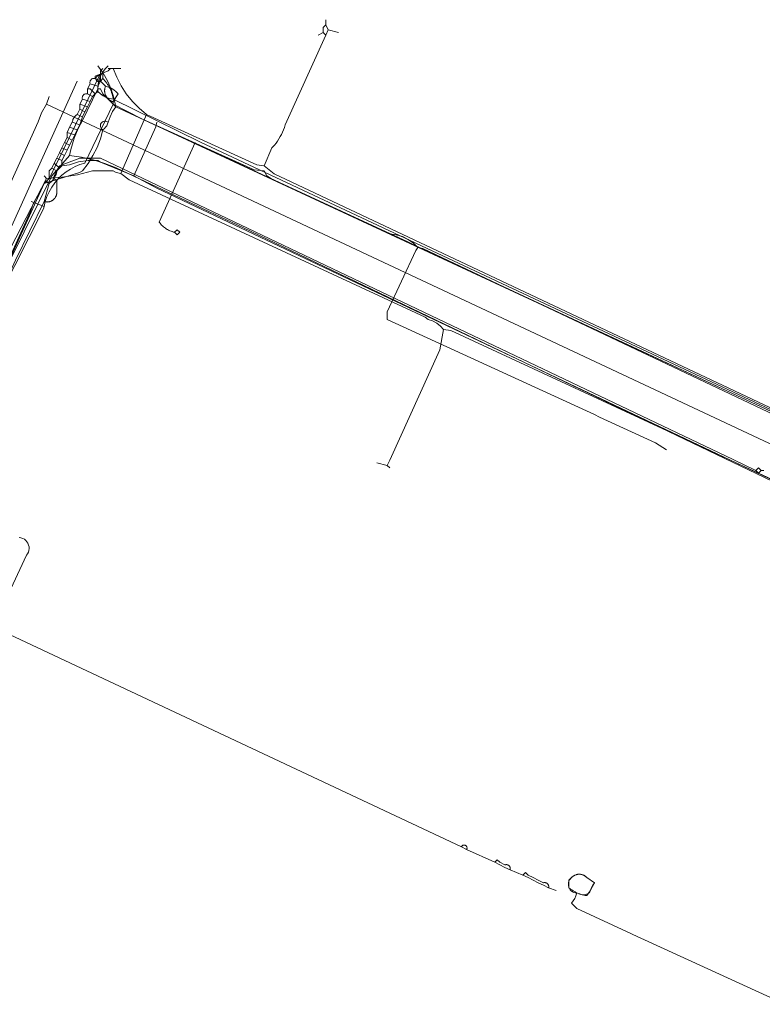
# Model space of a CAD drawing. Header units: inches. Extents: x 158416 to 160804, y 432611 to 437652.
# Tile 188 of 193: x 159324 to 159420, y 437295 to 437423. Entities that reach past the tile are written whole.
import ezdxf

# ---------------------------------------------------------------- set-up
doc = ezdxf.new("R2010")
doc.units = ezdxf.units.IN
doc.header["$MEASUREMENT"] = 0
doc.linetypes.add('COPIER_315', pattern=[0])
doc.linetypes.add('DASHDOT', pattern=[0])
for name, color, linetype in [('4.1-RIOOL-BESTAAND', 251, 'Continuous'), ('4.2-K&L-LAAGSPANNING', 10, 'Continuous'), ('4.2-K&L-LAGEDRUK GAS', 42, 'Continuous'), ('4.2-K&L-MIDDENSPANNING', 10, 'Continuous'), ('4.2-K&L-SIGNAAL KPN', 94, 'Continuous'), ('4.2-K&L-SIGNAAL UPC', 222, 'Continuous'), ('4.2-K&L-WATERLEIDING', 150, 'Continuous')]:
    doc.layers.add(name, color=color, linetype=linetype)

msp = doc.modelspace()

# ---------------------------------------------------------------- linework, layer by layer
at = {"layer": '4.1-RIOOL-BESTAAND', "color": 2, "linetype": 'COPIER_315', "lineweight": 0, "ltscale": 5}
for points in [[(159229.55, 436838.3, 0), (159225.82, 436904.34, 0), (159225.67, 436908.67, 0), (159224.18, 436934.66, 0), (159218.51, 437049.66, 0), (159217.33, 437076, 0), (159219.33, 437103.33, 0), (159219.49, 437106.99, 0), (159221.8, 437139.31, 0), (159224.77, 437147.97, 0), (159227.1, 437154.63, 0), (159228.2, 437158.69, 0), (159236, 437202.33, 0), (159236.85, 437204.57, 0), (159238, 437206.67, 0), (159238, 437207.33, 0), (159249.57, 437241.37, 0), (159314.6, 437384.37, 0), (159326.23, 437410.03, 0), (159326.69, 437411.23, 0), (159327.33, 437412.33, 0), (159327.67, 437413.33, 0)], [(159555.33, 437305.67, 0), (159554.36, 437305.78, 0), (159327.33, 437412.33, 0)]]:
    msp.add_polyline3d(points, dxfattribs=at)
at = {"layer": '4.2-K&L-LAAGSPANNING', "linetype": 'DASHDOT', "lineweight": 0, "ltscale": 2}
msp.add_line((159327, 437399), (159325.33, 437399.67), dxfattribs=at)
for points in [[(159334.33, 437415.33, 0), (159334.31, 437415.32, 0), (159334.29, 437415.31, 0), (159334.27, 437415.3, 0), (159334.25, 437415.3, 0), (159334.23, 437415.29, 0), (159334.21, 437415.29, 0), (159334.18, 437415.28, 0), (159334.16, 437415.28, 0), (159334.14, 437415.28, 0), (159334.11, 437415.28, 0), (159334.09, 437415.28, 0), (159334.07, 437415.29, 0), (159334.05, 437415.29, 0), (159334.02, 437415.3, 0), (159334, 437415.31, 0), (159333.98, 437415.31, 0), (159333.96, 437415.32, 0), (159333.94, 437415.33, 0), (159333.92, 437415.35, 0), (159333.9, 437415.36, 0), (159333.89, 437415.37, 0), (159333.87, 437415.39, 0), (159333.85, 437415.41, 0), (159333.84, 437415.42, 0), (159333.83, 437415.44, 0), (159333.81, 437415.46, 0), (159333.8, 437415.48, 0), (159333.79, 437415.5, 0), (159333.78, 437415.52, 0), (159333.77, 437415.54, 0), (159333.77, 437415.57, 0), (159333.76, 437415.59, 0), (159333.76, 437415.61, 0), (159333.75, 437415.63, 0), (159333.75, 437415.66, 0), (159333.75, 437415.68, 0), (159333.75, 437415.7, 0), (159333.76, 437415.72, 0), (159333.76, 437415.75, 0), (159333.77, 437415.77, 0), (159333.77, 437415.79, 0), (159333.78, 437415.81, 0), (159333.79, 437415.83, 0), (159333.8, 437415.85, 0), (159333.81, 437415.87, 0), (159333.83, 437415.89, 0), (159333.84, 437415.91, 0), (159333.85, 437415.93, 0), (159333.87, 437415.94, 0), (159333.89, 437415.96, 0), (159333.9, 437415.97, 0), (159333.92, 437415.99, 0), (159333.94, 437416, 0), (159333.96, 437416.01, 0), (159333.98, 437416.02, 0), (159334, 437416.03, 0), (159334.02, 437416.04, 0), (159334.05, 437416.04, 0), (159334.07, 437416.05, 0), (159334.09, 437416.05, 0), (159334.11, 437416.05, 0), (159334.14, 437416.05, 0), (159334.16, 437416.05, 0), (159334.18, 437416.05, 0), (159334.21, 437416.05, 0), (159334.23, 437416.04, 0), (159334.25, 437416.04, 0), (159334.27, 437416.03, 0), (159334.29, 437416.02, 0), (159334.31, 437416.01, 0), (159334.33, 437416, 0), (159334.33, 437416.67, 0), (159334.67, 437417, 0)], [(159336, 437412.67, 0), (159335.94, 437412.68, 0), (159335.88, 437412.7, 0), (159335.82, 437412.72, 0), (159335.77, 437412.75, 0), (159335.71, 437412.77, 0), (159335.66, 437412.8, 0), (159335.6, 437412.83, 0), (159335.55, 437412.87, 0), (159335.5, 437412.9, 0), (159335.45, 437412.94, 0), (159335.4, 437412.98, 0), (159335.36, 437413.02, 0), (159335.31, 437413.06, 0), (159335.27, 437413.11, 0), (159335.23, 437413.16, 0), (159335.19, 437413.2, 0), (159335.16, 437413.25, 0), (159335.12, 437413.3, 0), (159335.09, 437413.36, 0), (159335.06, 437413.41, 0), (159335.03, 437413.47, 0), (159335.01, 437413.52, 0), (159334.98, 437413.58, 0), (159334.96, 437413.64, 0), (159334.94, 437413.7, 0), (159334.93, 437413.76, 0), (159334.92, 437413.82, 0), (159334.91, 437413.88, 0), (159334.9, 437413.94, 0), (159334.89, 437414, 0), (159334.89, 437414.06, 0), (159334.89, 437414.13, 0), (159334.89, 437414.19, 0), (159334.9, 437414.25, 0), (159334.9, 437414.31, 0), (159334.91, 437414.37, 0), (159334.93, 437414.43, 0), (159334.94, 437414.49, 0), (159334.96, 437414.55, 0), (159334.98, 437414.61, 0), (159335, 437414.67, 0), (159334.33, 437415.33, 0), (159334.33, 437416, 0)], [(159321.33, 437387.67, 0), (159326.93, 437398.7, 0), (159327, 437399, 0), (159327.16, 437399.67, 0), (159327.38, 437400.31, 0), (159327.66, 437400.94, 0), (159328, 437401.53, 0), (159328.4, 437402.09, 0), (159328.84, 437402.61, 0), (159329.33, 437403.09, 0), (159329.87, 437403.51, 0), (159330.44, 437403.89, 0), (159331.05, 437404.21, 0), (159331.68, 437404.47, 0), (159332.33, 437404.67, 0), (159336, 437412.33, 0), (159336, 437412.67, 0), (159336.67, 437413.67, 0), (159336.4, 437413.96, 0), (159336.09, 437414.21, 0), (159335.75, 437414.42, 0), (159335.38, 437414.57, 0), (159335, 437414.67, 0)], [(159336, 437412.33, 0), (159339.73, 437410.41, 0), (159354.36, 437403.79, 0), (159355.67, 437403.67, 0), (159356, 437403, 0), (159356.63, 437402.6, 0), (159372.03, 437395.46, 0), (159372.85, 437395.35, 0), (159373.65, 437395.11, 0), (159374.4, 437394.74, 0), (159375.07, 437394.25, 0), (159375.67, 437393.67, 0), (159376.3, 437393.57, 0), (159435.05, 437365.74, 0)], [(159344, 437395.67, 0), (159344.33, 437395.33, 0), (159344.67, 437395.67, 0), (159344.33, 437396, 0), (159344, 437395.67, 0), (159343.84, 437395.7, 0), (159343.68, 437395.75, 0), (159343.53, 437395.8, 0), (159343.37, 437395.86, 0), (159343.22, 437395.93, 0), (159343.08, 437396.01, 0), (159342.94, 437396.09, 0), (159342.8, 437396.18, 0), (159342.67, 437396.28, 0), (159342.54, 437396.38, 0), (159342.42, 437396.5, 0), (159342.31, 437396.61, 0), (159342.2, 437396.74, 0), (159342.1, 437396.87, 0), (159342, 437397, 0), (159346.67, 437407.33, 0)], [(159408, 437367.33, 0), (159406.61, 437368.25, 0), (159399.3, 437371.6, 0), (159398.63, 437371.93, 0), (159371.67, 437384.33, 0), (159371.67, 437385.33, 0), (159375.4, 437393.3, 0), (159375.67, 437393.67, 0)]]:
    msp.add_polyline3d(points, dxfattribs=at)
msp.add_polyline3d([(159397.67, 437309.33, 0), (159398.07, 437309.97, 0), (159398.67, 437311, 0), (159397.67, 437311.67, 0), (159397.63, 437311.71, 0), (159397.58, 437311.75, 0), (159397.54, 437311.79, 0), (159397.49, 437311.83, 0), (159397.44, 437311.86, 0), (159397.4, 437311.89, 0), (159397.35, 437311.93, 0), (159397.29, 437311.95, 0), (159397.24, 437311.98, 0), (159397.19, 437312, 0), (159397.13, 437312.03, 0), (159397.07, 437312.04, 0), (159397.02, 437312.06, 0), (159396.96, 437312.08, 0), (159396.9, 437312.09, 0), (159396.84, 437312.1, 0), (159396.78, 437312.1, 0), (159396.73, 437312.11, 0), (159396.67, 437312.11, 0), (159396.61, 437312.11, 0), (159396.55, 437312.1, 0), (159396.49, 437312.1, 0), (159396.43, 437312.09, 0), (159396.37, 437312.08, 0), (159396.32, 437312.06, 0), (159396.26, 437312.04, 0), (159396.2, 437312.03, 0), (159396.15, 437312, 0), (159396.09, 437311.98, 0), (159396.04, 437311.95, 0), (159395.99, 437311.93, 0), (159395.94, 437311.89, 0), (159395.89, 437311.86, 0), (159395.84, 437311.83, 0), (159395.79, 437311.79, 0), (159395.75, 437311.75, 0), (159395.71, 437311.71, 0), (159395.67, 437311.67, 0), (159395.33, 437311.33, 0), (159395.33, 437310.33, 0), (159395.42, 437310.27, 0), (159395.5, 437310.2, 0), (159395.59, 437310.14, 0), (159395.68, 437310.07, 0), (159395.77, 437310.02, 0), (159395.86, 437309.96, 0), (159395.95, 437309.9, 0), (159396.04, 437309.85, 0), (159396.14, 437309.8, 0), (159396.23, 437309.75, 0), (159396.33, 437309.71, 0), (159396.43, 437309.66, 0), (159396.53, 437309.62, 0), (159396.63, 437309.58, 0), (159396.73, 437309.55, 0), (159396.83, 437309.51, 0), (159396.93, 437309.48, 0), (159397.03, 437309.45, 0), (159397.14, 437309.43, 0), (159397.24, 437309.4, 0), (159397.35, 437309.38, 0), (159397.45, 437309.36, 0), (159397.56, 437309.35, 0)], close=True, dxfattribs=at)
at = {"layer": '4.2-K&L-LAGEDRUK GAS', "linetype": 'Continuous', "lineweight": 0, "ltscale": 15}
for p, q in [((159362.67, 437421.33), (159363.33, 437421.67)), ((159335.33, 437417), (159337, 437417)), ((159337, 437403.33), (159340.33, 437411))]:
    msp.add_line(p, q, dxfattribs=at)
for points in [[(159363.67, 437421.33, 0), (159363.33, 437421.67, 0), (159363.33, 437422.33, 0), (159363.67, 437422.67, 0), (159363.67, 437423.33, 0)], [(159365.33, 437421.67, 0), (159364, 437422, 0), (159363.67, 437422.67, 0)], [(159355.67, 437404.33, 0), (159356.67, 437406.67, 0), (159357, 437407, 0), (159357.2, 437407.27, 0), (159357.39, 437407.54, 0), (159357.56, 437407.82, 0), (159357.73, 437408.11, 0), (159357.89, 437408.41, 0), (159358.03, 437408.71, 0), (159358.17, 437409.01, 0), (159358.29, 437409.32, 0), (159358.4, 437409.63, 0), (159363.67, 437421.33, 0), (159364, 437422, 0)], [(159434.37, 437366.77, 0), (159356.97, 437403.27, 0), (159355.67, 437404.33, 0), (159354.7, 437404.45, 0), (159340.33, 437411, 0), (159339.37, 437411.8, 0), (159338.5, 437412.7, 0), (159337.71, 437413.67, 0), (159337.03, 437414.72, 0), (159336.46, 437415.84, 0), (159336, 437417, 0)], [(159506.72, 437324.08, 0), (159379.97, 437382.88, 0), (159379, 437383, 0), (159378.59, 437383.46, 0), (159378.12, 437383.84, 0), (159377.58, 437384.13, 0), (159377, 437384.33, 0), (159376.63, 437384.6, 0), (159338.09, 437402.48, 0), (159337, 437403.33, 0), (159336.37, 437403.43, 0), (159336, 437403.67, 0), (159333.33, 437403.67, 0), (159331.36, 437403.16, 0), (159329.36, 437402.83, 0), (159327.33, 437402.67, 0), (159327, 437403, 0)], [(159284, 437387.33, 0), (159291.63, 437383.6, 0), (159312.67, 437373, 0), (159313.33, 437373, 0), (159313.67, 437373.33, 0), (159316.73, 437379.63, 0), (159317.1, 437380.63, 0), (159317.28, 437381.07, 0), (159317.48, 437381.49, 0), (159317.71, 437381.91, 0), (159317.95, 437382.31, 0), (159318.22, 437382.7, 0), (159318.45, 437383.64, 0), (159322.21, 437392.03, 0), (159322.33, 437393.33, 0), (159322.67, 437393.67, 0), (159327.33, 437402.67, 0)], [(159371.67, 437365.33, 0), (159372, 437366, 0), (159378.54, 437380.36, 0), (159379, 437383, 0)], [(159372, 437365, 0), (159371.67, 437365.33, 0), (159370.33, 437365.67, 0)]]:
    msp.add_polyline3d(points, dxfattribs=at)
at = {"layer": '4.2-K&L-MIDDENSPANNING', "linetype": 'Continuous', "lineweight": 0, "ltscale": 1.75}
for points in [[(159334.33, 437416.33, 0), (159328.67, 437404.67, 0), (159328.33, 437404, 0), (159328, 437403.33, 0), (159327.67, 437402.67, 0), (159327.33, 437402.33, 0), (159327.67, 437402, 0), (159327, 437399.67, 0), (159323.27, 437392.03, 0), (159310.33, 437363.67, 0), (159309.73, 437362.97, 0), (159306.57, 437355.37, 0), (159306.27, 437354.7, 0), (159263.43, 437259.63, 0)], [(159420.33, 437364.67, 0), (159420, 437364.33, 0), (159419.67, 437364.67, 0), (159416.7, 437366.07, 0), (159334.33, 437405.33, 0), (159331.67, 437405.33, 0), (159329, 437404.33, 0), (159328.67, 437403.67, 0), (159328.33, 437403, 0), (159328.33, 437402.67, 0), (159328, 437402.33, 0), (159327.67, 437402, 0)], [(159327, 437399.67, 0), (159327.05, 437399.65, 0), (159327.11, 437399.64, 0), (159327.16, 437399.63, 0), (159327.21, 437399.62, 0), (159327.27, 437399.61, 0), (159327.32, 437399.61, 0), (159327.38, 437399.6, 0), (159327.43, 437399.61, 0), (159327.49, 437399.61, 0), (159327.54, 437399.61, 0), (159327.6, 437399.62, 0), (159327.65, 437399.63, 0), (159327.7, 437399.64, 0), (159327.76, 437399.66, 0), (159327.81, 437399.67, 0), (159327.86, 437399.69, 0), (159327.91, 437399.71, 0), (159327.96, 437399.74, 0), (159328.01, 437399.76, 0), (159328.06, 437399.79, 0), (159328.1, 437399.82, 0), (159328.15, 437399.85, 0), (159328.19, 437399.88, 0), (159328.23, 437399.92, 0), (159328.27, 437399.96, 0), (159328.31, 437400, 0), (159328.35, 437400.04, 0), (159328.39, 437400.08, 0), (159328.42, 437400.12, 0), (159328.45, 437400.17, 0), (159328.48, 437400.21, 0), (159328.51, 437400.26, 0), (159328.54, 437400.31, 0), (159328.56, 437400.36, 0), (159328.58, 437400.41, 0), (159328.6, 437400.46, 0), (159328.62, 437400.51, 0), (159328.63, 437400.56, 0), (159328.64, 437400.62, 0), (159328.65, 437400.67, 0), (159328.66, 437400.73, 0), (159328.67, 437400.78, 0), (159328.67, 437400.84, 0), (159328.67, 437400.89, 0), (159328.67, 437400.95, 0), (159328.67, 437401, 0), (159328.67, 437402.33, 0), (159328.33, 437402.67, 0)], [(159419.67, 437364.67, 0), (159420, 437365, 0), (159420.33, 437364.67, 0), (159420.67, 437364.67, 0)], [(159382, 437315.33, 0), (159381.33, 437315.67, 0), (159372.03, 437320.07, 0), (159320.33, 437344.33, 0), (159324.73, 437353.63, 0), (159324.87, 437353.83, 0), (159324.97, 437354.04, 0), (159325.04, 437354.26, 0), (159325.06, 437354.5, 0), (159325.05, 437354.73, 0), (159325, 437354.96, 0), (159324.91, 437355.18, 0), (159324.78, 437355.38, 0), (159324.62, 437355.56, 0), (159324.44, 437355.7, 0), (159324.23, 437355.81, 0), (159324, 437355.89, 0), (159323.77, 437355.93, 0)], [(159393.67, 437310, 0), (159392.67, 437310.33, 0), (159392, 437310.67, 0), (159391.33, 437311, 0), (159390.67, 437311.33, 0), (159390, 437311.67, 0), (159389.33, 437312, 0), (159387.67, 437312.67, 0), (159387, 437313, 0), (159386.33, 437313.33, 0), (159385.67, 437313.67, 0), (159382, 437315.33, 0), (159382.03, 437315.39, 0), (159382.05, 437315.44, 0), (159382.06, 437315.5, 0), (159382.06, 437315.56, 0), (159382.05, 437315.62, 0), (159382.03, 437315.68, 0), (159382.01, 437315.73, 0), (159381.97, 437315.78, 0), (159381.93, 437315.82, 0), (159381.88, 437315.86, 0), (159381.83, 437315.88, 0), (159381.77, 437315.9, 0), (159381.71, 437315.91, 0), (159381.65, 437315.91, 0), (159381.59, 437315.9, 0), (159381.53, 437315.88, 0), (159381.48, 437315.85, 0), (159381.43, 437315.81, 0), (159381.39, 437315.77, 0), (159381.36, 437315.72, 0), (159381.33, 437315.67, 0)], [(159387.67, 437312.67, 0), (159387.68, 437312.69, 0), (159387.68, 437312.72, 0), (159387.69, 437312.75, 0), (159387.69, 437312.78, 0), (159387.69, 437312.81, 0), (159387.69, 437312.84, 0), (159387.69, 437312.87, 0), (159387.69, 437312.9, 0), (159387.69, 437312.93, 0), (159387.68, 437312.95, 0), (159387.67, 437312.98, 0), (159387.66, 437313.01, 0), (159387.65, 437313.04, 0), (159387.64, 437313.06, 0), (159387.63, 437313.09, 0), (159387.61, 437313.11, 0), (159387.6, 437313.14, 0), (159387.58, 437313.16, 0), (159387.56, 437313.18, 0), (159387.54, 437313.21, 0), (159387.52, 437313.23, 0), (159387.5, 437313.24, 0), (159387.47, 437313.26, 0), (159387.45, 437313.28, 0), (159387.42, 437313.29, 0), (159387.4, 437313.31, 0), (159387.37, 437313.32, 0), (159387.34, 437313.33, 0), (159387.32, 437313.34, 0), (159387.29, 437313.35, 0), (159387.26, 437313.35, 0), (159387.23, 437313.36, 0), (159387.2, 437313.36, 0), (159387.17, 437313.36, 0), (159387.14, 437313.36, 0), (159387.11, 437313.36, 0), (159387.09, 437313.35, 0), (159387.06, 437313.35, 0), (159387.03, 437313.34, 0), (159387, 437313.33, 0), (159386.33, 437313.67, 0), (159386, 437314, 0), (159385.67, 437313.67, 0)], [(159392.67, 437310.33, 0), (159392.68, 437310.37, 0), (159392.68, 437310.4, 0), (159392.69, 437310.44, 0), (159392.69, 437310.48, 0), (159392.69, 437310.51, 0), (159392.69, 437310.55, 0), (159392.69, 437310.59, 0), (159392.68, 437310.62, 0), (159392.67, 437310.66, 0), (159392.66, 437310.69, 0), (159392.64, 437310.72, 0), (159392.63, 437310.76, 0), (159392.61, 437310.79, 0), (159392.59, 437310.82, 0), (159392.56, 437310.85, 0), (159392.54, 437310.87, 0), (159392.51, 437310.9, 0), (159392.48, 437310.92, 0), (159392.45, 437310.94, 0), (159392.42, 437310.96, 0), (159392.39, 437310.98, 0), (159392.36, 437310.99, 0), (159392.32, 437311, 0), (159392.29, 437311.01, 0), (159392.25, 437311.02, 0), (159392.22, 437311.02, 0), (159392.18, 437311.03, 0), (159392.14, 437311.03, 0), (159392.11, 437311.02, 0), (159392.07, 437311.02, 0), (159392.04, 437311.01, 0), (159392, 437311, 0), (159391.33, 437311.33, 0), (159390.67, 437311.67, 0), (159390, 437312, 0), (159389.67, 437312.33, 0), (159389.33, 437312, 0)], [(159396.33, 437309.67, 0), (159396.6, 437309.54, 0), (159396.88, 437309.47, 0), (159397.17, 437309.45, 0), (159397.46, 437309.47, 0), (159397.74, 437309.54, 0), (159398, 437309.67, 0), (159398.11, 437310.03, 0), (159398.25, 437310.37, 0), (159398.44, 437310.7, 0), (159398.67, 437311, 0), (159397.67, 437311.67, 0), (159397.5, 437311.82, 0), (159397.31, 437311.94, 0), (159397.11, 437312.03, 0), (159396.89, 437312.09, 0), (159396.67, 437312.11, 0), (159396.44, 437312.09, 0), (159396.22, 437312.03, 0), (159396.02, 437311.94, 0), (159395.83, 437311.82, 0), (159395.67, 437311.67, 0), (159395.53, 437311.53, 0), (159395.41, 437311.37, 0), (159395.32, 437311.2, 0), (159395.27, 437311.01, 0), (159395.25, 437310.82, 0), (159395.26, 437310.62, 0), (159395.3, 437310.43, 0), (159395.38, 437310.26, 0), (159395.49, 437310.09, 0), (159395.62, 437309.95, 0), (159395.78, 437309.83, 0), (159395.95, 437309.75, 0), (159396.14, 437309.69, 0), (159396.33, 437309.67, 0), (159396.23, 437309.31, 0), (159396.08, 437308.96, 0), (159395.89, 437308.63, 0), (159395.67, 437308.33, 0), (159396.33, 437307.67, 0), (159403.37, 437304.4, 0), (159403.63, 437304.27, 0), (159432.37, 437291.1, 0)]]:
    msp.add_polyline3d(points, dxfattribs=at)
at = {"layer": '4.2-K&L-SIGNAAL KPN', "linetype": 'Continuous', "lineweight": 0, "ltscale": 1.75}
for p, q in [((159334, 437414.67), (159333, 437415)), ((159334.33, 437415.33), (159333.67, 437415.67)), ((159332.67, 437412), (159331.67, 437412.33)), ((159333, 437412.67), (159332, 437413)), ((159332, 437410.67), (159331.33, 437411)), ((159332.33, 437411.33), (159331.67, 437411.67)), ((159331.67, 437409.67), (159330.67, 437410)), ((159331, 437408.33), (159330, 437408.67)), ((159331.33, 437409), (159330.33, 437409.33)), ((159330.33, 437407), (159329.67, 437407.33)), ((159330.67, 437407.67), (159330, 437408)), ((159329.67, 437405.67), (159329, 437406)), ((159330, 437406.33), (159329.33, 437406.67)), ((159329.33, 437405), (159328.67, 437405.33))]:
    msp.add_line(p, q, dxfattribs=at)
for points in [[(159327.67, 437402.67, 0), (159327.67, 437403.67, 0), (159328, 437404, 0), (159328.33, 437404.67, 0), (159328.67, 437405.33, 0), (159329, 437406, 0), (159329.33, 437406.67, 0), (159329.67, 437407.33, 0), (159330, 437408, 0), (159330, 437408.67, 0), (159330.33, 437409.33, 0), (159330.67, 437410, 0), (159330.69, 437410.12, 0), (159330.73, 437410.24, 0), (159330.77, 437410.35, 0), (159330.83, 437410.47, 0), (159330.89, 437410.57, 0), (159330.97, 437410.67, 0), (159331.05, 437410.76, 0), (159331.14, 437410.85, 0), (159331.23, 437410.93, 0), (159331.33, 437411, 0), (159331.67, 437411.67, 0), (159331.67, 437412.33, 0), (159332, 437413, 0), (159331.98, 437413.07, 0), (159331.97, 437413.14, 0), (159331.98, 437413.22, 0), (159331.99, 437413.29, 0), (159332.01, 437413.36, 0), (159332.04, 437413.42, 0), (159332.08, 437413.48, 0), (159332.13, 437413.54, 0), (159332.18, 437413.59, 0), (159332.24, 437413.63, 0), (159332.31, 437413.66, 0), (159332.38, 437413.68, 0), (159332.45, 437413.69, 0), (159332.52, 437413.69, 0), (159332.6, 437413.68, 0), (159332.67, 437413.67, 0), (159332.67, 437414.33, 0), (159333, 437415, 0), (159332.98, 437415.07, 0), (159332.97, 437415.14, 0), (159332.98, 437415.22, 0), (159332.99, 437415.29, 0), (159333.01, 437415.36, 0), (159333.04, 437415.42, 0), (159333.08, 437415.48, 0), (159333.13, 437415.54, 0), (159333.18, 437415.59, 0), (159333.24, 437415.63, 0), (159333.31, 437415.66, 0), (159333.38, 437415.68, 0), (159333.45, 437415.69, 0), (159333.52, 437415.69, 0), (159333.6, 437415.68, 0), (159333.67, 437415.67, 0), (159333.67, 437416, 0), (159335.33, 437416.67, 0), (159335.67, 437417, 0)], [(159336, 437413, 0), (159335.98, 437413.11, 0), (159335.97, 437413.21, 0), (159335.95, 437413.32, 0), (159335.92, 437413.43, 0), (159335.9, 437413.53, 0), (159335.87, 437413.64, 0), (159335.84, 437413.74, 0), (159335.8, 437413.84, 0), (159335.77, 437413.95, 0), (159335.73, 437414.05, 0), (159335.69, 437414.15, 0), (159335.65, 437414.25, 0), (159335.6, 437414.35, 0), (159335.55, 437414.44, 0), (159335.5, 437414.54, 0), (159335.45, 437414.64, 0), (159335.4, 437414.73, 0), (159335.34, 437414.82, 0), (159335.28, 437414.91, 0), (159335.22, 437415, 0), (159335.16, 437415.09, 0), (159335.1, 437415.18, 0), (159335.03, 437415.26, 0), (159334.96, 437415.35, 0), (159334.89, 437415.43, 0), (159334.82, 437415.51, 0), (159334.74, 437415.59, 0), (159334.67, 437415.67, 0), (159334.67, 437416.33, 0)], [(159253.93, 437241.03, 0), (159325.23, 437398.37, 0), (159325.6, 437399.37, 0), (159327, 437402, 0), (159327.67, 437402.67, 0), (159327.83, 437402.67, 0), (159327.98, 437402.7, 0), (159328.13, 437402.76, 0), (159328.27, 437402.84, 0), (159328.39, 437402.94, 0), (159328.49, 437403.06, 0), (159328.58, 437403.2, 0), (159328.63, 437403.35, 0), (159328.66, 437403.51, 0), (159328.67, 437403.67, 0), (159329, 437404, 0), (159329.33, 437404.33, 0), (159329.33, 437405, 0), (159329.67, 437405.67, 0), (159330, 437406.33, 0), (159330.33, 437407, 0), (159330.67, 437407.67, 0), (159331, 437408.33, 0), (159331.33, 437409, 0), (159331.67, 437409.67, 0), (159332, 437410.67, 0), (159332.33, 437411.33, 0), (159332.67, 437412, 0), (159333, 437412.67, 0), (159333.33, 437413.33, 0), (159333.67, 437413.67, 0), (159334, 437414, 0), (159334, 437414.67, 0), (159334.33, 437415.33, 0), (159334.67, 437415.67, 0)], [(159332.67, 437413.67, 0), (159333.33, 437413.33, 0), (159333.67, 437413.67, 0), (159333, 437414.33, 0), (159332.67, 437414.33, 0)], [(159444.7, 437361.77, 0), (159347.37, 437407.4, 0), (159336, 437413, 0), (159335.55, 437413.07, 0), (159335.11, 437413.2, 0), (159334.7, 437413.41, 0), (159334.33, 437413.68, 0), (159334, 437414, 0)], [(159338.67, 437403, 0), (159341.57, 437409.37, 0), (159341.67, 437410, 0)], [(159328, 437404, 0), (159328.67, 437403.67, 0), (159329, 437404, 0), (159328.33, 437404.67, 0)], [(159497.78, 437187.64, 0), (159547.2, 437297.02, 0), (159547.33, 437298.67, 0), (159547.31, 437299.93, 0), (159547.07, 437301.17, 0), (159546.64, 437302.35, 0), (159546.01, 437303.44, 0), (159545.22, 437304.42, 0), (159544.27, 437305.26, 0), (159543.2, 437305.92, 0), (159542.03, 437306.4, 0), (159539.63, 437307.57, 0), (159341.7, 437401.4, 0), (159338.67, 437403, 0), (159334.37, 437404.77, 0), (159334, 437405, 0), (159332.75, 437405, 0), (159331.5, 437404.82, 0), (159330.3, 437404.45, 0), (159329.33, 437404.33, 0)]]:
    msp.add_polyline3d(points, dxfattribs=at)
at = {"layer": '4.2-K&L-SIGNAAL UPC', "linetype": 'Continuous', "lineweight": 0, "ltscale": 1.75}
for points in [[(159322.6, 437392.03, 0), (159328, 437403, 0), (159330.33, 437405.67, 0), (159330.49, 437406.43, 0), (159330.69, 437407.18, 0), (159330.93, 437407.92, 0), (159331.21, 437408.64, 0), (159331.54, 437409.35, 0), (159331.9, 437410.03, 0), (159334, 437414.33, 0), (159334.03, 437414.82, 0), (159334.11, 437415.29, 0), (159334.25, 437415.75, 0), (159334.45, 437416.19, 0), (159334.7, 437416.61, 0), (159334.99, 437416.99, 0), (159335.33, 437417.33, 0)], [(159334, 437414.33, 0), (159334.33, 437414.33, 0), (159334.67, 437413.67, 0), (159336.33, 437412, 0), (159374.37, 437394.4, 0), (159375.3, 437393.93, 0), (159430.03, 437368.43, 0)], [(159474.67, 437337.33, 0), (159473.61, 437338.25, 0), (159458.63, 437345.6, 0), (159458.37, 437345.73, 0), (159352.97, 437396.23, 0), (159336.37, 437404.07, 0), (159334.9, 437404.63, 0), (159333.41, 437405.08, 0), (159331.88, 437405.43, 0), (159330.33, 437405.67, 0)]]:
    msp.add_polyline3d(points, dxfattribs=at)
at = {"layer": '4.2-K&L-WATERLEIDING', "linetype": 'Continuous', "lineweight": 0, "ltscale": 2}
msp.add_line((159553.67, 437311), (159336.33, 437412), dxfattribs=at)
for points in [[(159299.1, 437340.63, 0), (159327, 437402, 0), (159331.63, 437403.43, 0), (159332, 437403.67, 0), (159332.73, 437404.62, 0), (159333.37, 437405.64, 0), (159333.9, 437406.72, 0), (159334.34, 437407.84, 0), (159334.67, 437409, 0), (159334.86, 437409.16, 0), (159335.02, 437409.34, 0), (159335.16, 437409.54, 0), (159335.26, 437409.77, 0), (159335.33, 437410, 0), (159335.59, 437410.7, 0), (159335.93, 437411.37, 0), (159336.33, 437412, 0), (159336.1, 437413.15, 0), (159335.75, 437414.28, 0), (159335.27, 437415.36, 0), (159334.69, 437416.38, 0), (159334, 437417.33, 0)], [(159261.33, 437260.33, 0), (159296, 437337.67, 0), (159296.33, 437338, 0), (159331.33, 437415.33, 0)]]:
    msp.add_polyline3d(points, dxfattribs=at)
msp.add_arc((159334.94, 437409.54), 0.605, 49.7823, 242.8407, dxfattribs=at)

doc.saveas('drawing.dxf')
